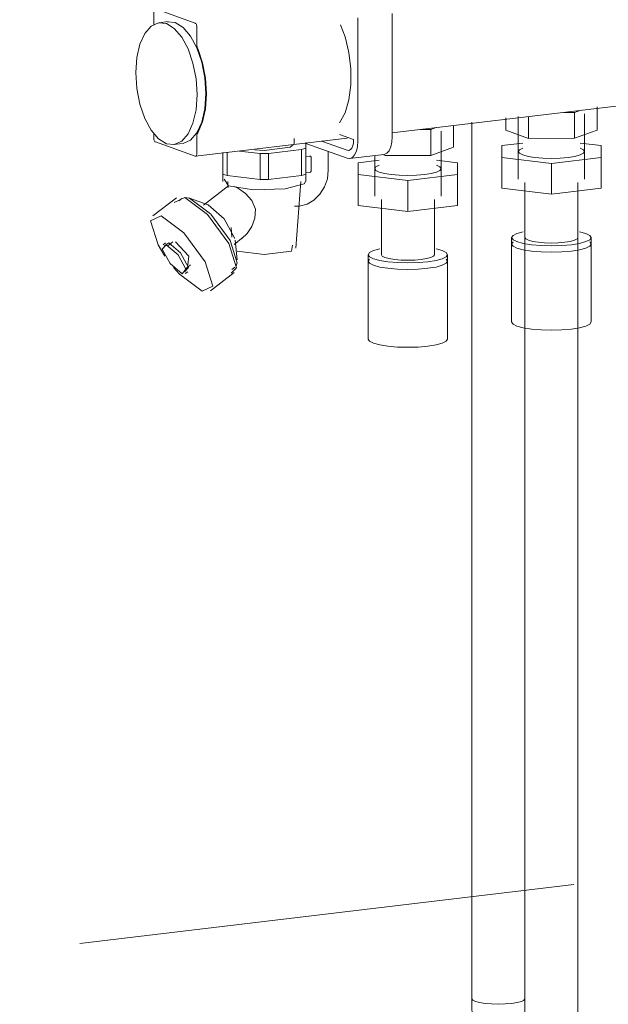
# Model space of a CAD drawing. Header units: millimetres. Extents: x 38570 to 76040, y -5041 to 9267.
# Tile 154 of 168: x 69915 to 70093, y 4121 to 4418. Entities that reach past the tile are written whole.
import ezdxf

# ---------------------------------------------------------------- set-up
doc = ezdxf.new("R2010")
doc.units = ezdxf.units.MM
doc.linetypes.add('ADSK_Скрыто', pattern=[300, 150, -150])
for name, color, linetype, lineweight in [('G-____-____-SYMB', 111, 'ADSK_Скрыто', 20), ('M-EQPM-____-OTLN', 50, 'Continuous', 20), ('P-PIPE-____-OTLN', 3, 'Continuous', 20)]:
    doc.layers.add(name, color=color, linetype=linetype, lineweight=lineweight)

# ---------------------------------------------------------------- blocks, each defined once
blk = doc.blocks.new('ADSK_Коллектор с регулирующими клапанами и расходомерами - N5-V209-3D Отопление Right')
at = {"layer": 'M-EQPM-____-OTLN'}
for p, q in [((48564.78, 4419.98), (48564.78, 4415.95)), ((48577.28, 4416.47), (48565.28, 4420.77)), ((48569.09, 4416.94), (48566.4, 4416.62)), ((48626.33, 4380.94), (48626.33, 4418.12)), ((48636.73, 4419.36), (48636.73, 4382.18)), ((48577.78, 4410.27), (48577.78, 4415.32)), ((48636.73, 4383.43), (48796.36, 4402.5)), ((48691.64, 4389.59), (48693.62, 4390.3)), ((48698.53, 4391.22), (48698.53, 4384.24)), ((48670.93, 4387.9), (48670.93, 4384.23)), ((48674.73, 4388.36), (48674.73, 4369.46)), ((48677.84, 4388.16), (48677.84, 4381.76)), ((48688.47, 4389.59), (48691.64, 4389.59)), ((48691.64, 4389.59), (48691.64, 4381.77)), ((48694.73, 4369.46), (48694.73, 4389.13)), ((48645.16, 4384.42), (48648.34, 4384.42)), ((48648.34, 4384.42), (48649.92, 4384.99)), ((48648.34, 4384.42), (48648.34, 4376.59)), ((48655.23, 4385.43), (48655.23, 4379.07)), ((48698.53, 4384.24), (48691.64, 4381.77)), ((48564.78, 4383.28), (48564.78, 4381.82)), ((48577.4, 4376.35), (48623.15, 4381.81)), ((48577.78, 4377.16), (48577.78, 4382.21)), ((48607.13, 4380.01), (48607.13, 4381.72)), ((48620.83, 4382.91), (48625.08, 4381.39)), ((48651.43, 4364.29), (48651.43, 4383.96)), ((48677.84, 4381.76), (48670.93, 4384.23)), ((48691.64, 4381.77), (48677.84, 4381.76)), ((48565.28, 4380.66), (48577.28, 4376.36)), ((48570.79, 4379.88), (48573.48, 4380.2)), ((48599.42, 4377.17), (48609.34, 4378.36)), ((48609.34, 4378.36), (48609.34, 4370.53)), ((48610.63, 4378.82), (48610.63, 4380.48)), ((48610.63, 4380.21), (48623.08, 4375.75)), ((48610.63, 4378.82), (48610.63, 4370.99)), ((48623.08, 4378.19), (48615.41, 4380.94)), ((48655.23, 4379.07), (48648.34, 4376.59)), ((48676.07, 4380.33), (48669.73, 4379.57)), ((48669.73, 4379.57), (48669.73, 4375.99)), ((48699.73, 4379.57), (48693.39, 4380.33)), ((48699.73, 4375.99), (48699.73, 4379.57)), ((48585.63, 4377.48), (48585.63, 4370.99)), ((48586.92, 4377.64), (48586.92, 4370.53)), ((48590.57, 4377.92), (48596.84, 4377.17)), ((48596.84, 4377.17), (48596.84, 4369.35)), ((48599.42, 4377.17), (48599.42, 4369.35)), ((48610.63, 4376.24), (48611.81, 4376.38)), ((48612.24, 4375.94), (48612.24, 4372.03)), ((48617.44, 4377.77), (48617.44, 4372.16)), ((48623.08, 4375.75), (48623.86, 4375.65)), ((48623.86, 4375.65), (48634.25, 4376.89)), ((48631.43, 4376.56), (48631.43, 4364.29)), ((48634.54, 4376.59), (48633.83, 4376.84)), ((48648.34, 4376.59), (48634.54, 4376.59)), ((48669.73, 4375.99), (48684.73, 4374.2)), ((48669.73, 4375.99), (48669.73, 4366.69)), ((48684.73, 4374.2), (48699.73, 4375.99)), ((48699.73, 4375.99), (48699.73, 4366.69)), ((48632.77, 4375.16), (48626.43, 4374.4)), ((48626.43, 4374.4), (48626.43, 4370.81)), ((48656.43, 4374.4), (48650.09, 4375.16)), ((48656.43, 4370.81), (48656.43, 4374.4)), ((48684.73, 4374.2), (48684.73, 4364.9)), ((48585.63, 4372.18), (48585.63, 4368.75)), ((48586.06, 4369.42), (48587.3, 4367.46)), ((48596.84, 4369.35), (48586.92, 4370.53)), ((48609.34, 4370.53), (48599.42, 4369.35)), ((48611.81, 4371.49), (48610.6, 4371.34)), ((48610.63, 4368.75), (48610.63, 4372.18)), ((48626.43, 4370.81), (48641.43, 4369.02)), ((48626.43, 4370.81), (48626.43, 4361.52)), ((48641.43, 4369.02), (48656.43, 4370.81)), ((48656.43, 4370.81), (48656.43, 4361.52)), ((48587.43, 4367.53), (48579.82, 4361.66)), ((48587.13, 4368.72), (48587.27, 4366.92)), ((48607.63, 4348.67), (48609.13, 4368.72)), ((48641.43, 4369.02), (48641.43, 4359.73)), ((48684.73, 4364.9), (48669.73, 4366.69)), ((48676.73, 4368.48), (48676.73, 4351.85)), ((48699.73, 4366.69), (48684.73, 4364.9)), ((48692.73, 4351.85), (48692.73, 4368.48)), ((48571.61, 4363.84), (48564.49, 4358.35)), ((48574.15, 4363.9), (48570.92, 4362.38)), ((48573.25, 4363.66), (48572.31, 4362.93)), ((48575.58, 4363.71), (48574.25, 4363.97)), ((48581.88, 4359), (48575.58, 4363.71)), ((48581.17, 4361.68), (48575.61, 4363.7)), ((48607.23, 4361.31), (48608.78, 4361.34)), ((48641.43, 4359.73), (48626.43, 4361.52)), ((48633.43, 4363.31), (48633.43, 4346.68)), ((48656.43, 4361.52), (48641.43, 4359.73)), ((48649.43, 4346.68), (48649.43, 4363.31)), ((48588.17, 4354.89), (48588.38, 4352)), ((48588.99, 4349.78), (48591.77, 4351.93)), ((48672.73, 4351.85), (48672.73, 4349.9)), ((48692.73, 4351.85), (48692.46, 4351.42)), ((48696.73, 4349.9), (48696.73, 4351.85)), ((48568.33, 4350.26), (48567.58, 4349.68)), ((48569.31, 4350.28), (48568.07, 4349.38)), ((48570.52, 4350.53), (48569.02, 4349.37)), ((48589.9, 4345.18), (48589.35, 4351.08)), ((48673.14, 4350.54), (48672.73, 4349.9)), ((48672.73, 4349.9), (48673.14, 4350.54)), ((48672.73, 4349.9), (48672.73, 4326.41)), ((48679.08, 4350.68), (48677.8, 4351.02)), ((48680.73, 4350.42), (48679.08, 4350.68)), ((48682.66, 4350.25), (48680.73, 4350.42)), ((48684.73, 4350.2), (48682.66, 4350.25)), ((48686.8, 4350.25), (48684.73, 4350.2)), ((48688.73, 4350.42), (48686.8, 4350.25)), ((48690.39, 4350.68), (48688.73, 4350.42)), ((48691.66, 4351.02), (48690.39, 4350.68)), ((48692.46, 4351.42), (48691.66, 4351.02)), ((48696.73, 4349.9), (48696.32, 4350.54)), ((48696.32, 4350.54), (48696.73, 4349.9)), ((48696.73, 4326.41), (48696.73, 4349.9)), ((48629.43, 4346.68), (48629.43, 4344.72)), ((48653.43, 4344.72), (48653.43, 4346.68)), ((48574.37, 4342.44), (48575.87, 4343.6)), ((48588.32, 4342.19), (48589.26, 4342.92)), ((48629.84, 4345.37), (48629.43, 4344.72)), ((48629.43, 4344.72), (48629.84, 4345.37)), ((48629.43, 4344.72), (48629.43, 4321.24)), ((48653.43, 4344.72), (48653.02, 4345.37)), ((48653.02, 4345.37), (48653.43, 4344.72)), ((48653.43, 4321.24), (48653.43, 4344.72)), ((48574.3, 4340.97), (48575.05, 4341.55)), ((48581.9, 4335.78), (48589.02, 4341.28))]:
    blk.add_line(p, q, dxfattribs=at)
for points in [[(48568.89, 4416.91, 0), (48571.28, 4416.67, 0), (48573.68, 4415.19, 0), (48575.91, 4412.59, 0), (48577.82, 4409.02, 0), (48579.29, 4404.75, 0), (48580.22, 4400.05, 0), (48580.53, 4395.25, 0)], [(48577.85, 4394.93, 0), (48577.53, 4399.73, 0), (48576.61, 4404.43, 0), (48575.14, 4408.7, 0), (48573.22, 4412.26, 0), (48570.99, 4414.87, 0), (48568.6, 4416.35, 0), (48566.2, 4416.59, 0), (48563.97, 4415.58, 0), (48562.06, 4413.39, 0), (48560.59, 4410.17, 0), (48559.66, 4406.13, 0), (48559.35, 4401.56, 0)], [(48577.78, 4415.32, 0), (48577.77, 4415.58, 0), (48577.72, 4415.83, 0), (48577.64, 4416.06, 0), (48577.53, 4416.25, 0), (48577.41, 4416.39, 0), (48577.28, 4416.47, 0)], [(48621.12, 4415.99, 0), (48622.49, 4412.37, 0), (48623.66, 4407.65, 0), (48624.26, 4402.71, 0), (48624.26, 4397.84, 0), (48623.66, 4393.33, 0), (48622.49, 4389.44, 0), (48620.83, 4386.41, 0)], [(48578.06, 4408.81, 0), (48577.91, 4409.27, 0), (48577.82, 4409.76, 0), (48577.78, 4410.27, 0)], [(48578.06, 4383.46, 0), (48579.47, 4386.7, 0), (48580.36, 4390.7, 0), (48580.66, 4395.21, 0), (48580.36, 4399.93, 0), (48579.47, 4404.57, 0), (48578.06, 4408.81, 0)], [(48559.35, 4401.56, 0), (48559.66, 4396.76, 0), (48560.59, 4392.07, 0), (48562.06, 4387.79, 0), (48563.97, 4384.23, 0), (48566.2, 4381.62, 0), (48568.6, 4380.15, 0), (48570.99, 4379.91, 0), (48573.22, 4380.91, 0), (48575.14, 4383.1, 0), (48576.61, 4386.33, 0), (48577.53, 4390.36, 0), (48577.85, 4394.93, 0)], [(48580.53, 4395.25, 0), (48580.22, 4390.68, 0), (48579.29, 4386.65, 0), (48577.82, 4383.43, 0), (48575.91, 4381.24, 0), (48573.68, 4380.23, 0)], [(48564.78, 4381.82, 0), (48564.8, 4381.56, 0), (48564.85, 4381.31, 0), (48564.93, 4381.07, 0), (48565.03, 4380.88, 0), (48565.15, 4380.74, 0), (48565.28, 4380.66, 0)], [(48577.78, 4382.21, 0), (48577.82, 4382.69, 0), (48577.91, 4383.12, 0), (48578.06, 4383.46, 0)], [(48625.08, 4381.39, 0), (48625.02, 4380.4, 0), (48624.82, 4379.53, 0), (48624.5, 4378.83, 0), (48624.08, 4378.36, 0), (48623.6, 4378.14, 0), (48623.08, 4378.19, 0)], [(48636.73, 4382.18, 0), (48636.62, 4380.58, 0), (48636.29, 4379.16, 0), (48635.77, 4378.03, 0), (48635.1, 4377.26, 0), (48634.32, 4376.9, 0)], [(48606.9, 4379.89, 0), (48605.92, 4379.07, 0), (48598.13, 4378.14, 0), (48595.28, 4378.27, 0)], [(48609.34, 4378.36, 0), (48610.04, 4378.58, 0), (48610.63, 4378.82, 0)], [(48623.93, 4375.66, 0), (48624.71, 4376.02, 0), (48625.38, 4376.78, 0), (48625.9, 4377.92, 0), (48626.22, 4379.33, 0), (48626.33, 4380.94, 0)], [(48674.73, 4377.78, 0), (48675.07, 4378.31, 0), (48676.07, 4378.81, 0)], [(48693.39, 4378.81, 0), (48694.39, 4378.31, 0), (48694.73, 4377.78, 0)], [(48577.28, 4376.36, 0), (48577.41, 4376.35, 0), (48577.53, 4376.4, 0), (48577.64, 4376.52, 0), (48577.72, 4376.7, 0), (48577.77, 4376.91, 0), (48577.78, 4377.16, 0)], [(48596.84, 4377.17, 0), (48598.13, 4377.16, 0), (48599.42, 4377.17, 0)], [(48611.81, 4376.38, 0), (48611.92, 4376.38, 0), (48612.03, 4376.34, 0), (48612.12, 4376.27, 0), (48612.19, 4376.18, 0), (48612.23, 4376.07, 0), (48612.24, 4375.94, 0)], [(48689.73, 4375.99, 0), (48687.32, 4375.78, 0), (48684.73, 4375.71, 0), (48682.14, 4375.78, 0), (48679.73, 4375.99, 0), (48677.66, 4376.32, 0), (48676.07, 4376.74, 0), (48675.07, 4377.24, 0), (48674.73, 4377.78, 0)], [(48694.73, 4377.78, 0), (48694.39, 4377.24, 0), (48693.39, 4376.74, 0), (48691.8, 4376.32, 0), (48689.73, 4375.99, 0)], [(48631.43, 4372.61, 0), (48631.77, 4373.14, 0), (48632.77, 4373.64, 0)], [(48646.43, 4370.81, 0), (48644.02, 4370.61, 0), (48641.43, 4370.54, 0), (48638.84, 4370.61, 0), (48636.43, 4370.81, 0), (48634.36, 4371.14, 0), (48632.77, 4371.57, 0), (48631.77, 4372.07, 0), (48631.43, 4372.61, 0)], [(48651.43, 4372.61, 0), (48651.09, 4372.07, 0), (48650.09, 4371.57, 0), (48648.5, 4371.14, 0), (48646.43, 4370.81, 0)], [(48650.09, 4373.64, 0), (48651.09, 4373.14, 0), (48651.43, 4372.61, 0)], [(48586.92, 4370.53, 0), (48586.22, 4370.76, 0), (48585.63, 4370.99, 0)], [(48608.78, 4361.34, 0), (48611.02, 4361.94, 0), (48613.11, 4363.17, 0), (48614.9, 4364.94, 0), (48616.28, 4367.13, 0), (48617.15, 4369.59, 0), (48617.44, 4372.16, 0)], [(48610.63, 4370.99, 0), (48610.04, 4370.76, 0), (48609.34, 4370.53, 0)], [(48612.24, 4372.03, 0), (48612.23, 4371.9, 0), (48612.19, 4371.78, 0), (48612.12, 4371.67, 0), (48612.03, 4371.58, 0), (48611.92, 4371.52, 0), (48611.81, 4371.49, 0)], [(48587.3, 4367.46, 0), (48594.89, 4366.26, 0), (48604.38, 4366.52, 0), (48610.2, 4368.09, 0), (48610.57, 4368.7, 0)], [(48591.31, 4351.61, 0), (48592.97, 4353.11, 0), (48594.37, 4355.21, 0), (48595.32, 4357.7, 0), (48595.46, 4360.43, 0), (48594.39, 4363.04, 0), (48592.45, 4365.11, 0), (48590.36, 4366.59, 0), (48589.12, 4367.24, 0)], [(48599.42, 4369.35, 0), (48598.13, 4369.33, 0), (48596.84, 4369.35, 0)], [(48588.13, 4341.09, 0), (48589.72, 4342.74, 0), (48587.44, 4350.01, 0), (48580.99, 4358.77, 0), (48574.15, 4363.9, 0)], [(48589.28, 4351.57, 0), (48586.03, 4357.54, 0), (48581.16, 4361.68, 0)], [(48567.02, 4358.4, 0), (48563.79, 4356.89, 0), (48566.07, 4349.62, 0), (48568.14, 4346.25, 0)], [(48579.36, 4335.73, 0), (48582.59, 4337.24, 0), (48580.32, 4344.51, 0), (48573.87, 4353.28, 0), (48567.02, 4358.4, 0)], [(48589.61, 4343.31, 0), (48589.9, 4344.26, 0), (48587.8, 4350.94, 0), (48581.99, 4358.87, 0)], [(48676.25, 4353.61, 0), (48674.34, 4353.09, 0), (48673.14, 4352.49, 0), (48672.73, 4351.85, 0)], [(48672.73, 4351.85, 0), (48673.14, 4351.21, 0), (48674.34, 4350.61, 0), (48676.25, 4350.1, 0), (48678.73, 4349.7, 0), (48681.63, 4349.45, 0), (48684.73, 4349.37, 0), (48687.84, 4349.45, 0), (48690.73, 4349.7, 0)], [(48677.8, 4351.02, 0), (48677, 4351.42, 0), (48676.73, 4351.85, 0)], [(48690.73, 4349.7, 0), (48693.22, 4350.1, 0), (48695.12, 4350.61, 0), (48696.32, 4351.21, 0), (48696.73, 4351.85, 0)], [(48696.73, 4351.85, 0), (48696.32, 4352.49, 0), (48695.12, 4353.09, 0), (48693.22, 4353.61, 0)], [(48568.56, 4349.7, 0), (48567.37, 4348.37, 0), (48569.75, 4343.99, 0), (48573.32, 4340.95, 0)], [(48573.32, 4340.95, 0), (48574.51, 4342.29, 0), (48572.13, 4346.66, 0), (48568.56, 4349.7, 0)], [(48574.07, 4341.53, 0), (48575.26, 4342.87, 0), (48572.88, 4347.24, 0), (48569.31, 4350.28, 0)], [(48575.09, 4343.58, 0), (48575.38, 4346.28, 0), (48571.3, 4350.55, 0)], [(48589.9, 4347.72, 0), (48598.13, 4346.73, 0), (48606.36, 4347.72, 0), (48606.59, 4349.54, 0)], [(48672.73, 4349.9, 0), (48673.14, 4349.25, 0), (48674.34, 4348.65, 0), (48676.25, 4348.14, 0), (48678.73, 4347.75, 0), (48681.63, 4347.5, 0), (48684.73, 4347.41, 0), (48687.84, 4347.5, 0), (48690.73, 4347.75, 0)], [(48690.73, 4347.75, 0), (48687.84, 4347.5, 0), (48684.73, 4347.41, 0), (48681.63, 4347.5, 0), (48678.73, 4347.75, 0), (48676.25, 4348.14, 0), (48674.34, 4348.65, 0), (48673.14, 4349.25, 0), (48672.73, 4349.9, 0)], [(48690.73, 4347.75, 0), (48693.22, 4348.14, 0), (48695.12, 4348.65, 0), (48696.32, 4349.25, 0), (48696.73, 4349.9, 0)], [(48696.73, 4349.9, 0), (48696.32, 4349.25, 0), (48695.12, 4348.65, 0), (48693.22, 4348.14, 0), (48690.73, 4347.75, 0)], [(48632.95, 4348.44, 0), (48631.04, 4347.92, 0), (48629.84, 4347.32, 0), (48629.43, 4346.68, 0)], [(48629.43, 4346.68, 0), (48629.84, 4346.04, 0), (48631.04, 4345.44, 0), (48632.95, 4344.92, 0), (48635.43, 4344.53, 0), (48638.33, 4344.28, 0), (48641.43, 4344.2, 0), (48644.54, 4344.28, 0), (48647.43, 4344.53, 0)], [(48645.43, 4345.25, 0), (48643.5, 4345.08, 0), (48641.43, 4345.02, 0), (48639.36, 4345.08, 0), (48637.43, 4345.25, 0), (48635.77, 4345.51, 0), (48634.5, 4345.85, 0), (48633.7, 4346.25, 0), (48633.43, 4346.68, 0)], [(48649.43, 4346.68, 0), (48649.16, 4346.25, 0), (48648.36, 4345.85, 0), (48647.09, 4345.51, 0), (48645.43, 4345.25, 0)], [(48647.43, 4344.53, 0), (48649.92, 4344.92, 0), (48651.82, 4345.44, 0), (48653.02, 4346.04, 0), (48653.43, 4346.68, 0)], [(48653.43, 4346.68, 0), (48653.02, 4347.32, 0), (48651.82, 4347.92, 0), (48649.92, 4348.44, 0)], [(48570.77, 4342.8, 0), (48572.52, 4340.85, 0), (48579.36, 4335.73, 0)], [(48629.43, 4344.72, 0), (48629.84, 4344.08, 0), (48631.04, 4343.48, 0), (48632.95, 4342.97, 0), (48635.43, 4342.57, 0), (48638.33, 4342.32, 0), (48641.43, 4342.24, 0), (48644.54, 4342.32, 0), (48647.43, 4342.57, 0)], [(48647.43, 4342.57, 0), (48644.54, 4342.32, 0), (48641.43, 4342.24, 0), (48638.33, 4342.32, 0), (48635.43, 4342.57, 0), (48632.95, 4342.97, 0), (48631.04, 4343.48, 0), (48629.84, 4344.08, 0), (48629.43, 4344.72, 0)], [(48647.43, 4342.57, 0), (48649.92, 4342.97, 0), (48651.82, 4343.48, 0), (48653.02, 4344.08, 0), (48653.43, 4344.72, 0)], [(48653.43, 4344.72, 0), (48653.02, 4344.08, 0), (48651.82, 4343.48, 0), (48649.92, 4342.97, 0), (48647.43, 4342.57, 0)], [(48690.73, 4324.26, 0), (48687.84, 4324.02, 0), (48684.73, 4323.93, 0), (48681.63, 4324.02, 0), (48678.73, 4324.26, 0), (48676.25, 4324.66, 0), (48674.34, 4325.17, 0), (48673.14, 4325.77, 0), (48672.73, 4326.41, 0)], [(48696.73, 4326.41, 0), (48696.32, 4325.77, 0), (48695.12, 4325.17, 0), (48693.22, 4324.66, 0), (48690.73, 4324.26, 0)], [(48647.43, 4319.09, 0), (48644.54, 4318.84, 0), (48641.43, 4318.76, 0), (48638.33, 4318.84, 0), (48635.43, 4319.09, 0), (48632.95, 4319.49, 0), (48631.04, 4320, 0), (48629.84, 4320.6, 0), (48629.43, 4321.24, 0)], [(48653.43, 4321.24, 0), (48653.02, 4320.6, 0), (48651.82, 4320, 0), (48649.92, 4319.49, 0), (48647.43, 4319.09, 0)]]:
    blk.add_polyline3d(points, dxfattribs=at)
blk = doc.blocks.new('ADSK_СШПЭ Аксиальный_Поворот с фиксатором - Поворот трубы-V296-3D Отопление Right')
at = {"layer": 'P-PIPE-____-OTLN', "color": 5}
for points in [[(48819.94, 4074.81, 0), (48818.47, 4075.39, 0), (48817.05, 4076.07, 0), (48815.68, 4076.83, 0), (48814.34, 4077.68, 0), (48813.05, 4078.6, 0), (48811.79, 4079.6, 0), (48810.58, 4080.66, 0), (48809.41, 4081.79, 0), (48808.27, 4082.99, 0), (48807.17, 4084.24, 0), (48806.11, 4085.55, 0), (48805.08, 4086.92, 0), (48804.08, 4088.34, 0), (48803.12, 4089.82, 0), (48802.19, 4091.34, 0), (48801.3, 4092.91, 0), (48800.43, 4094.53, 0), (48799.6, 4096.2, 0), (48798.81, 4097.9, 0), (48798.05, 4099.65, 0), (48797.32, 4101.43, 0), (48796.63, 4103.26, 0), (48795.97, 4105.11, 0), (48795.35, 4107, 0), (48794.76, 4108.91, 0), (48794.22, 4110.86, 0), (48793.7, 4112.82, 0), (48793.23, 4114.81, 0), (48792.8, 4116.82, 0), (48792.4, 4118.84, 0), (48792.04, 4120.88, 0), (48791.73, 4122.93, 0), (48791.45, 4124.99, 0), (48791.21, 4127.05, 0), (48791.01, 4129.12, 0), (48790.86, 4131.18, 0), (48790.74, 4133.25, 0), (48790.67, 4135.3, 0), (48790.64, 4137.35, 0), (48790.64, 4137.9, 0)], [(48790.64, 4137.9, 0), (48790.91, 4137.48, 0), (48791.71, 4137.08, 0), (48792.98, 4136.73, 0), (48794.64, 4136.47, 0), (48796.56, 4136.31, 0), (48798.64, 4136.25, 0), (48800.71, 4136.31, 0), (48802.64, 4136.47, 0)], [(48802.64, 4136.47, 0), (48804.29, 4136.73, 0), (48805.56, 4137.08, 0), (48806.36, 4137.48, 0), (48806.64, 4137.9, 0)], [(48825.33, 4089.87, 0), (48824.88, 4090.06, 0), (48824.38, 4090.29, 0), (48823.85, 4090.59, 0), (48823.28, 4090.95, 0), (48822.69, 4091.37, 0), (48822.07, 4091.87, 0), (48821.42, 4092.43, 0)], [(48815.94, 4083.57, 0), (48815.71, 4081.52, 0), (48815.94, 4079.52, 0), (48816.64, 4077.71, 0), (48817.74, 4076.22, 0), (48819.17, 4075.15, 0), (48820.66, 4074.61, 0)]]:
    blk.add_polyline3d(points, dxfattribs=at)

msp = doc.modelspace()

# ---------------------------------------------------------------- linework, layer by layer
at = {"layer": 'G-____-____-SYMB'}
msp.add_line((76039.99, 4868.46), (66883.66, 3774.72), dxfattribs=at)
at = {"layer": 'P-PIPE-____-OTLN', "color": 5}
for p, q in [((70051.59, 4386.68), (70051.59, 4122.39)), ((70053.93, 4121.22), (70052.66, 4121.56)), ((70055.59, 4120.95), (70053.93, 4121.22)), ((70057.52, 4120.79), (70055.59, 4120.95)), ((70059.59, 4120.73), (70057.52, 4120.79))]:
    msp.add_line(p, q, dxfattribs=at)
at = {"layer": 'P-PIPE-____-OTLN', "color": 10}
for p, q in [((70067.59, 4351.85), (70067.59, 4116.65)), ((70083.59, 4116.65), (70083.59, 4351.85))]:
    msp.add_line(p, q, dxfattribs=at)
for points in [[(70067.59, 4351.85, 0), (70067.86, 4351.42, 0), (70068.66, 4351.02, 0)], [(70079.59, 4350.42, 0), (70081.25, 4350.68, 0), (70082.52, 4351.02, 0), (70083.32, 4351.42, 0), (70083.59, 4351.85, 0)], [(70068.66, 4351.02, 0), (70069.93, 4350.68, 0), (70071.59, 4350.42, 0), (70073.52, 4350.25, 0), (70075.59, 4350.2, 0), (70077.66, 4350.25, 0), (70079.59, 4350.42, 0)]]:
    msp.add_polyline3d(points, dxfattribs=at)
at = {"layer": 'P-PIPE-____-OTLN', "color": 5}
for points in [[(70052.66, 4121.56, 0), (70051.86, 4121.96, 0), (70051.59, 4122.39, 0)], [(70063.59, 4120.95, 0), (70061.66, 4120.79, 0), (70059.59, 4120.73, 0)], [(70067.59, 4122.39, 0), (70067.32, 4121.96, 0), (70066.52, 4121.56, 0), (70065.25, 4121.22, 0), (70063.59, 4120.95, 0)]]:
    msp.add_polyline3d(points, dxfattribs=at)

# ---------------------------------------------------------------- block references
at = {"layer": 'M-EQPM-____-OTLN'}
msp.add_blockref('ADSK_Коллектор с регулирующими клапанами и расходомерами - N5-V209-3D Отопление Right', (21390.86, 0), dxfattribs=at)
at = {"layer": 'P-PIPE-____-OTLN', "color": 5}
msp.add_blockref('ADSK_СШПЭ Аксиальный_Поворот с фиксатором - Поворот трубы-V296-3D Отопление Right', (21260.95, -15.52), dxfattribs=at)

doc.saveas('drawing.dxf')
